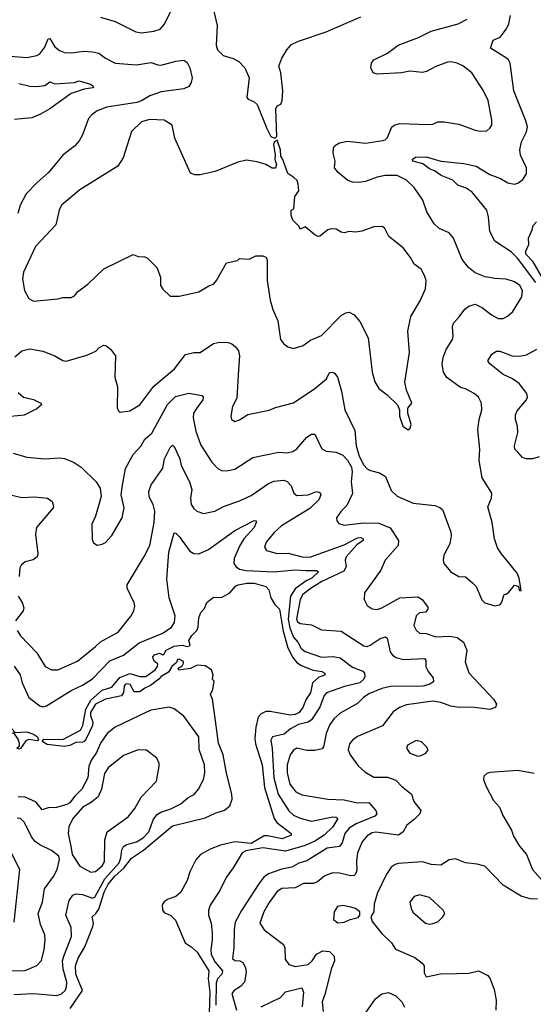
# Model space of a CAD drawing. Extents: x 1443846 to 1577407, y 839182 to 927291.
# Tile 155 of 256: x 1474031 to 1477170, y 877570 to 883590. Entities that reach past the tile are written whole.
import ezdxf

# ---------------------------------------------------------------- set-up
doc = ezdxf.new("R2010")
doc.units = 0

msp = doc.modelspace()

# ---------------------------------------------------------------- linework, layer by layer
at = {"layer": '0CON20XD'}
for points in [[(1474525, 883606.2), (1474615, 883578.6), (1474740, 883515), (1474775, 883510), (1474850.9, 883519.1), (1474888.7, 883531.3), (1474916.6, 883563.4), (1474955, 883641.2)], [(1475215, 883650), (1475237.5, 883555), (1475232.2, 883435), (1475239.2, 883405), (1475275, 883371.4), (1475335, 883352.9), (1475370, 883335), (1475406.2, 883295), (1475433.8, 883235), (1475420, 883115), (1475426.7, 883105), (1475465, 883088), (1475482.1, 883072.1), (1475540.8, 882925), (1475566.7, 882876.7), (1475585, 882867.5), (1475595, 882867.5), (1475603.3, 882876.7), (1475595.8, 883044.2), (1475605, 883063.3), (1475626.1, 883073.9), (1475634.2, 883095.8), (1475640, 883155), (1475627.1, 883265), (1475614.1, 883305.9), (1475633.8, 883355), (1475664.2, 883405.8), (1475692.3, 883437.7), (1475735, 883458.8), (1475905, 883515.7), (1476115, 883607.1)], [(1474000.9, 881529.1), (1474045, 881565.6), (1474093.4, 881576.6), (1474173.4, 881563.4), (1474245, 881534.3), (1474295, 881506), (1474315, 881502.5), (1474441.7, 881538.3), (1474495.7, 881564.3), (1474515, 881583.3), (1474545, 881600), (1474558.3, 881598.3), (1474586.4, 881576.4), (1474616.2, 881535), (1474612.9, 881405), (1474628, 881345), (1474626.7, 881215), (1474635, 881197.5), (1474645, 881191.2), (1474705, 881199.2), (1474765, 881234.3), (1474850.9, 881349.1), (1474978, 881455), (1475045, 881542), (1475095, 881554.2), (1475135, 881555.6), (1475215, 881610.8), (1475252.6, 881617.4), (1475305.4, 881615.4), (1475328.3, 881608.3), (1475349.8, 881589.8), (1475368.6, 881565), (1475374.3, 881535), (1475369.1, 881450.9), (1475357.1, 881275), (1475330.6, 881225), (1475321.9, 881165), (1475326.2, 881145), (1475345, 881134.2), (1475375, 881144), (1475424.4, 881175.6), (1475555, 881202.2), (1475595, 881219.4), (1475705, 881247.1), (1475835.3, 881334.7), (1475906, 881395), (1475925, 881432), (1475944, 881434), (1475957.3, 881427.3), (1475973.3, 881405), (1475998.5, 881318.5), (1476018.9, 881205), (1476079.2, 881079.2), (1476087.5, 880985), (1476105, 880922.2), (1476135, 880866.9), (1476155, 880844.4), (1476175, 880833.5), (1476229.8, 880819.8), (1476266.9, 880796.9), (1476300.9, 880710.9), (1476337.1, 880677.1), (1476435, 880634.4), (1476568.7, 880618.7), (1476598.3, 880608.3), (1476615.8, 880595), (1476665, 880457.5), (1476667.5, 880435), (1476660, 880385), (1476623.8, 880315), (1476618.8, 880285), (1476624, 880265), (1476666, 880215), (1476715, 880185.5), (1476755, 880182.5), (1476801.2, 880145), (1476820, 880125), (1476855, 880042.5), (1476873.9, 880023.9), (1476933.9, 880006.1), (1476965, 880012), (1476976, 880025), (1476992.5, 880075), (1477005, 880077.5), (1477019.5, 880090.5), (1477055, 880132.5), (1477076.7, 880126.7), (1477085, 880100), (1477095, 880100), (1477084, 880175), (1477072, 880205), (1476974.6, 880324.6), (1476951.4, 880361.4), (1476931.9, 880415), (1476918.6, 880515), (1476891.2, 880611.2), (1476914.2, 880665), (1476916, 880695), (1476858, 880788), (1476840, 880895), (1476844.1, 880964.1), (1476831.5, 881085), (1476838.8, 881145), (1476854.4, 881205), (1476854.2, 881245), (1476835, 881281.2), (1476808.8, 881305), (1476755, 881333.3), (1476725, 881341.2), (1476642.4, 881402.4), (1476621.5, 881435), (1476612, 881482), (1476618.2, 881525), (1476637.4, 881572.6), (1476675.7, 881635), (1476680, 881655), (1476675.7, 881715), (1476682.5, 881735), (1476717.8, 881772.2), (1476750.7, 881819.3), (1476775, 881837.5), (1476815, 881850.8), (1476859.1, 881829.1), (1476915, 881785.6), (1476955, 881763.1), (1476985, 881762.5), (1477013.2, 881776.8), (1477045, 881806.7), (1477099.4, 881895), (1477103.6, 881935), (1477087.8, 881965), (1477055, 881986.5), (1477005, 882003.5), (1476935, 882006.7), (1476875, 882017.1), (1476815, 882042), (1476774.5, 882074.5), (1476735, 882123.8), (1476681.4, 882255), (1476655, 882287.5), (1476595, 882314.2), (1476565, 882342), (1476520, 882415), (1476495, 882486.2), (1476441.9, 882565), (1476395, 882608.5), (1476337.5, 882637.5), (1476265, 882638.2), (1476215, 882626.4), (1476145, 882599.7), (1476103.9, 882593.9), (1476065, 882595.8), (1476035.9, 882605.9), (1475978, 882655), (1475955, 882683.3), (1475958.8, 882725), (1475946.4, 882773.6), (1475948, 882805), (1475955, 882818.8), (1475985, 882837.5), (1476035, 882848.1), (1476145, 882834.5), (1476249.6, 882850.4), (1476265, 882855.6), (1476279.4, 882870.6), (1476306.2, 882935), (1476325, 882947.7), (1476355, 882955.6), (1476525, 882948.5), (1476555, 882952.2), (1476585.5, 882964.5), (1476625, 882966.5), (1476715, 882951.4), (1476815, 882914.2), (1476845, 882909.2), (1476885, 882911.2), (1476903.9, 882926.1), (1476916, 882945), (1476917.1, 882975), (1476893.1, 883095), (1476865.4, 883155.4), (1476795, 883265.8), (1476738.6, 883308.6), (1476705, 883323.3), (1476665, 883332.5), (1476645, 883330.9), (1476575, 883303.5), (1476517.6, 883272.4), (1476493, 883267), (1476415, 883275.4), (1476365, 883264.6), (1476215, 883256.2), (1476190.6, 883265), (1476176.5, 883295), (1476181.1, 883325), (1476195, 883344.3), (1476278.8, 883385), (1476345, 883434.4), (1476468, 883482), (1476545, 883519.6), (1476711.2, 883565), (1476766.1, 883593.9)], [(1477128.3, 882648.3), (1477127.7, 882685), (1477092.5, 882762.5), (1477088, 882795), (1477097, 882843), (1477129.2, 882905), (1477133.5, 882935), (1477125, 882970.8), (1477051.4, 883155), (1477029.2, 883325), (1477019.2, 883345), (1477005.8, 883355), (1476907.5, 883415), (1476924.2, 883465), (1476966.7, 883483.3), (1477005.5, 883535), (1477019.6, 883565), (1477030.9, 883615)], [(1473948.6, 883368.6), (1474075, 883359.6), (1474135, 883370.5), (1474155, 883380.6), (1474185, 883421.4), (1474205, 883472.5), (1474215, 883474.2), (1474245, 883423.1), (1474275, 883401.1), (1474305, 883390), (1474345, 883387.9), (1474425, 883398.2), (1474475, 883394.4), (1474514.5, 883384.5), (1474556.2, 883355), (1474615, 883324.6), (1474745, 883314), (1474835, 883327.5), (1474875, 883313.1), (1474895, 883312.1), (1474985, 883337.3), (1475035, 883342.9), (1475055, 883328.8), (1475070, 883295), (1475084.4, 883235), (1475079.4, 883205), (1475065, 883182.5), (1475035, 883166.9), (1474895, 883149.3), (1474825.8, 883125), (1474775.4, 883094.6), (1474746, 883084), (1474563.3, 883055), (1474505, 883033.3), (1474471.2, 883008.8), (1474451.9, 882985), (1474415.7, 882885), (1474395, 882848.8), (1474365, 882816), (1474296.8, 882763.2), (1474245, 882703.3), (1474208, 882655), (1474137.5, 882595), (1474071.4, 882525), (1474033.1, 882455), (1474020, 882405)], [(1474025, 883200), (1474093.6, 883183.6), (1474135, 883181.1), (1474185, 883187.5), (1474215, 883209.4), (1474245, 883198.2), (1474365, 883206.7), (1474395, 883216.7), (1474464.1, 883195.9), (1474478, 883185), (1474482.5, 883175), (1474477.5, 883172.5), (1474425, 883164.4), (1474345, 883138.6), (1474215.3, 883044.7), (1474158.4, 883011.6), (1474105, 882990.3), (1473999.6, 882980.4)], [(1476405, 881082.5), (1476418.3, 881091.7), (1476423.3, 881115), (1476403.3, 881185), (1476402.5, 881215), (1476426.7, 881245), (1476394.4, 881324.4), (1476385.6, 881374.4), (1476412.5, 881555), (1476402.5, 881685), (1476420.8, 881775), (1476478.3, 881871.7), (1476510.6, 881945), (1476514.2, 881995), (1476505.6, 882025.6), (1476484, 882065), (1476442, 882095), (1476420, 882135), (1476374, 882195), (1476288, 882265), (1476263, 882313), (1476247.5, 882325), (1476195, 882324.2), (1476123, 882297), (1476085, 882291.4), (1476044.1, 882294.1), (1476015, 882287.3), (1475995, 882291.1), (1475965, 882310), (1475935, 882311.1), (1475915, 882304.2), (1475865, 882266.2), (1475853.6, 882263.6), (1475834.1, 882274.1), (1475775, 882322.5), (1475745, 882310), (1475740, 882325), (1475700, 882365), (1475690, 882395), (1475690, 882425), (1475707, 882433), (1475712, 882508), (1475736.4, 882543.6), (1475733.8, 882585), (1475725.8, 882605.8), (1475705.8, 882625.8), (1475669.3, 882649.3), (1475640, 882735), (1475626.7, 882755), (1475625.8, 882795), (1475605, 882852.5), (1475587, 882843), (1475581.2, 882825), (1475592.5, 882765), (1475591.2, 882735), (1475600, 882705), (1475595, 882682.5), (1475575, 882682), (1475534.5, 882704.5), (1475481.7, 882721.7), (1475415, 882730.5), (1475365, 882718.6), (1475225, 882661.9), (1475135, 882642), (1475101.7, 882641.7), (1475075, 882652.5), (1475046, 882715), (1474979.2, 882865), (1474963.8, 882945), (1474915, 882975.6), (1474825, 882980.5), (1474775, 882965.7), (1474713.7, 882906.3), (1474664.4, 882745), (1474630, 882695), (1474399.4, 882550.6), (1474287.5, 882455), (1474271.9, 882425), (1474252, 882335), (1474127.4, 882202.6), (1474053.9, 882046.1), (1474048.9, 882005), (1474060, 881935), (1474086.2, 881885), (1474115, 881869.2), (1474265, 881882.5), (1474295, 881892), (1474345, 881892), (1474365, 881902), (1474385, 881926.2), (1474447, 881973), (1474545, 882066), (1474725, 882154.2), (1474755, 882142.5), (1474795, 882140.8), (1474812.1, 882132.1), (1474870, 882075), (1474891.2, 882015), (1474892, 881965), (1474905, 881943.3), (1474950, 881900), (1475005, 881898.8), (1475125, 881926), (1475187.3, 881962.7), (1475215, 881972), (1475234.2, 881995), (1475295, 882102.5), (1475361.7, 882118.3), (1475375, 882130), (1475433.6, 882126.4), (1475475, 882146.7), (1475516.4, 882146.4), (1475535, 882137.5), (1475543, 882123), (1475542.9, 881995), (1475561.1, 881875), (1475577.9, 881817.9), (1475609.1, 881749.1), (1475624.2, 881635), (1475645, 881608), (1475669.7, 881589.7), (1475705, 881580), (1475762.8, 881597.2), (1475808.7, 881631.3), (1475875, 881660), (1475995, 881782.2), (1476025, 881798.1), (1476045, 881801.4), (1476075, 881785.7), (1476110, 881745), (1476161.2, 881645), (1476185.7, 881435), (1476200.6, 881375), (1476225, 881334.2), (1476276.4, 881296.4), (1476340, 881235), (1476351.2, 881205), (1476352, 881165), (1476373.3, 881105), (1476405, 881082.5)], [(1477185, 881982.9), (1477072.9, 882132.9), (1477035, 882171.5), (1476934.4, 882235), (1476903.3, 882295), (1476896.4, 882385), (1476885.4, 882425), (1476795.6, 882535), (1476760.5, 882560.5), (1476708.2, 882578.2), (1476678.3, 882608.3), (1476607.1, 882637.1), (1476566.5, 882665), (1476535, 882677.6), (1476495, 882709.2), (1476435.6, 882725), (1476430, 882735), (1476450.2, 882749.8), (1476515, 882751.6), (1476605, 882725.7), (1476745, 882710), (1476820, 882695), (1476905, 882643.1), (1476969.2, 882619.2), (1477015, 882591.9), (1477055, 882584.2), (1477075, 882590), (1477105, 882612.9), (1477128.3, 882648.3)], [(1477275, 881925.8), (1477169.3, 882109.3), (1477123.6, 882156.4), (1477125, 882173.8), (1477143.3, 882215), (1477141.2, 882255), (1477163.3, 882305), (1477168.3, 882331.7), (1477190, 882355)], [(1477205, 880916.2), (1477165, 880905.4), (1477125.4, 880905.4), (1477103.8, 880913.8), (1477075.3, 880945.3), (1477057.8, 880965), (1477054.6, 880984.6), (1477074.5, 881065), (1477072.7, 881105), (1477060.8, 881145), (1477061.8, 881175), (1477071.5, 881198.5), (1477127.8, 881265), (1477134.4, 881285), (1477130, 881305), (1477082.7, 881365), (1477043.6, 881395), (1476985, 881421.6), (1476904.3, 881485), (1476891.2, 881505), (1476916.2, 881545), (1476945, 881562.9), (1476965.8, 881564.2), (1477040, 881535), (1477085, 881533.4), (1477128.3, 881541.7), (1477190.8, 881575)], [(1474020.9, 881310.9), (1474055, 881281.5), (1474115, 881267.8), (1474160, 881245), (1474163.3, 881235), (1474135, 881210), (1474057.6, 881172.4), (1473935, 881160.5)], [(1473990.3, 880940.3), (1474075, 880914.4), (1474185, 880904.4), (1474275, 880911.9), (1474305, 880907.5), (1474363.4, 880883.4), (1474406, 880855), (1474498, 880765), (1474523.8, 880725), (1474528.8, 880675), (1474494, 880555), (1474472, 880505), (1474473.9, 880413.9), (1474481.2, 880391.2), (1474505, 880376.2), (1474535, 880382.5), (1474555, 880394), (1474595, 880436.7), (1474658, 880545), (1474670, 880605), (1474652, 880685), (1474660, 880745), (1474678.6, 880845), (1474725, 880932), (1474774.4, 880985), (1474795.4, 881024.6), (1474838, 881062), (1474935, 881236.5), (1474983.8, 881286.2), (1475065, 881307.3), (1475145, 881292.9), (1475152.6, 881282.6), (1475151.2, 881265), (1475112.5, 881212.5)], [(1475112.5, 881212.5), (1475092.9, 881185), (1475090.5, 881155), (1475107.1, 881075), (1475138, 880988), (1475205, 880884.2), (1475242, 880845), (1475265, 880834.2), (1475295, 880831.4), (1475345, 880842.2), (1475455, 880913.3), (1475615, 880946.7), (1475665, 880942.5), (1475699.4, 880950.6), (1475725, 880966.9), (1475785, 881037.5), (1475815, 881056.2), (1475835, 881056.2), (1475876.9, 880966.9), (1475905, 880952.5), (1475965, 880946.2), (1476005, 880926.8), (1476035, 880896.8), (1476058.9, 880855), (1476062.5, 880825), (1476057.1, 880765), (1476065, 880693.3), (1476031.1, 880618.9), (1475995.6, 880584.4), (1475968, 880545), (1475968.8, 880525), (1475980.5, 880510.5), (1476015, 880499.2), (1476135, 880513.4), (1476225, 880510.7), (1476295, 880482.9), (1476346.9, 880405), (1476345, 880374.2), (1476264, 880285), (1476238.6, 880225), (1476139.2, 880085), (1476136.9, 880045), (1476155, 880009.2), (1476185, 879987.1), (1476215.4, 879984.6), (1476245, 879994.4), (1476354, 880056), (1476465, 880061.4), (1476490, 880045), (1476525, 879997.5), (1476526.2, 879985), (1476512, 879968), (1476475, 879962.5), (1476453.6, 879945), (1476439.2, 879885), (1476455, 879856.7), (1476475, 879840), (1476515, 879837.5), (1476575, 879816.5), (1476659.7, 879820.3), (1476705, 879812.5), (1476743.8, 879785), (1476763.8, 879735), (1476754.2, 879664.2), (1476776.6, 879596.6), (1476927.5, 879435), (1476944, 879405), (1476938.8, 879385), (1476905, 879373.1), (1476795, 879386.2), (1476716.2, 879383.8), (1476665, 879393.1), (1476604.3, 879415.7), (1476555, 879422.5), (1476395, 879400.4), (1476352, 879385), (1476312.9, 879357.1), (1476248.5, 879271.5), (1476095, 879207.3), (1476064.7, 879185.3), (1476047.6, 879162.4), (1476038.5, 879125), (1476050, 879095), (1476098.8, 879028.8), (1476140.9, 878990.9), (1476195, 878959), (1476278.6, 878958.6), (1476330.6, 878940.6), (1476365, 878903.5), (1476425.7, 878855), (1476440.5, 878810.5), (1476482, 878755), (1476476, 878735), (1476441.1, 878698.9), (1476396.2, 878665), (1476374, 878625), (1476346.2, 878605), (1476207.6, 878622.4), (1476185, 878618.8), (1476155, 878600.6), (1476125, 878562.5), (1476094.8, 878495.2), (1476088.6, 878445), (1476090.8, 878389.2), (1476083.8, 878366.2), (1476075, 878358.1), (1476055, 878355.5), (1475985, 878372.1), (1475945, 878374.6), (1475895, 878355.3), (1475850.4, 878319.6), (1475825, 878307.9), (1475765, 878308.1), (1475715, 878282.9), (1475632.3, 878277.7), (1475605, 878258.8), (1475555, 878192.5), (1475522.4, 878135), (1475498.1, 878065), (1475525.4, 878025.4), (1475643.3, 877935), (1475651.5, 877915), (1475654.4, 877845), (1475675, 877812.9), (1475715, 877800.5), (1475795, 877814.1), (1475818.8, 877835), (1475845, 877875.7), (1475882.7, 877897.3), (1475925, 877892.1), (1475953.6, 877865), (1475955.5, 877835.5), (1475934.7, 877785), (1475898.7, 877635), (1475879.3, 877585), (1475885.5, 877525)], [(1474015, 879855.8), (1474035, 879822.9), (1474135, 879718.6), (1474185.8, 879635), (1474225, 879614.4), (1474265, 879615.5), (1474385, 879668.8), (1474495, 879757.8), (1474524.7, 879785.3), (1474631.9, 879845), (1474713.1, 879945), (1474727.8, 879975), (1474734.4, 880005), (1474731.1, 880025), (1474687.1, 880115), (1474687.1, 880135), (1474792.6, 880307.4), (1474825.4, 880375), (1474852.7, 880515), (1474856.9, 880585), (1474846.6, 880625), (1474822.7, 880672.7), (1474819.7, 880705), (1474835, 880745.6), (1474905, 880848.9), (1474916.5, 880905), (1474951.1, 880975), (1474965, 880988.8), (1474975, 880981.2), (1475010.4, 880905), (1475018.8, 880865), (1475069.3, 880765), (1475083.1, 880716.9), (1475075.5, 880665), (1475080, 880625), (1475095, 880600.8), (1475114, 880585), (1475155, 880570.6), (1475223.3, 880585), (1475277.2, 880612.8), (1475375, 880647.8), (1475445, 880681.5), (1475551.1, 880755), (1475585, 880767.7), (1475645, 880775.3), (1475666.7, 880766.7), (1475690.5, 880740.5), (1475705.8, 880695), (1475725, 880680.6), (1475795, 880684.6), (1475845, 880704.5), (1475865, 880700), (1475870.6, 880685), (1475858.8, 880655), (1475805, 880601.2), (1475630.5, 880495), (1475585.7, 880455), (1475537.5, 880395), (1475527.5, 880365), (1475540, 880345), (1475605, 880325.7), (1475672.5, 880327.5), (1475756.7, 880305), (1475805, 880304.7), (1476015, 880380), (1476095, 880422.3), (1476115, 880423.7), (1476129.3, 880415), (1476129.5, 880405), (1476091.7, 880378.3), (1476025.7, 880305), (1476019.7, 880285), (1476025.3, 880245), (1476012.3, 880217.7), (1475878.5, 880155), (1475812.3, 880115), (1475761.3, 880075), (1475744.2, 880045), (1475721.8, 879925), (1475729.3, 879909.3), (1475745, 879898.2), (1475815, 879890.9), (1475875, 879859.2), (1475995, 879851.8), (1476135, 879762.5), (1476155, 879758.2), (1476172.5, 879765), (1476235, 879806.5), (1476267.1, 879817.1), (1476277.5, 879807.5), (1476294.7, 879724.7), (1476310, 879705), (1476331, 879691), (1476375, 879678.3), (1476505, 879684.3), (1476512.2, 879675), (1476513.5, 879633.5), (1476526.5, 879605), (1476557.1, 879565), (1476559.3, 879540.7), (1476534.4, 879525), (1476495, 879514.3), (1476296.6, 879513.4), (1476245, 879500), (1476165, 879467.8), (1476131.5, 879445), (1476095, 879408.9), (1475990.1, 879349.9), (1475950.5, 879315), (1475925, 879277.5), (1475903.5, 879226.5), (1475888.2, 879145), (1475878.7, 879131.3), (1475835, 879121.6), (1475785, 879121.8), (1475725, 879135.3), (1475705, 879123.8), (1475684.1, 879095), (1475665.2, 879035), (1475665.8, 878985), (1475681.8, 878915), (1475719.3, 878869.3), (1475755, 878850), (1475915, 878823.9), (1476015, 878820.9), (1476095, 878800.9), (1476164.7, 878804.7), (1476206.8, 878755), (1476214.6, 878735), (1476200.8, 878719.2), (1476086.9, 878673.1), (1476045, 878646.8), (1476018.8, 878615), (1476002, 878558), (1475985, 878534.4), (1475910.8, 878525), (1475785, 878447.2), (1475737.2, 878432.8), (1475695, 878408.6), (1475633.8, 878396.2), (1475552.4, 878367.6), (1475522.2, 878347.8), (1475492.9, 878307.1)], [(1473975.8, 880684.2), (1474045, 880669.4), (1474122.6, 880672.6), (1474200, 880665), (1474230, 880645), (1474237.1, 880615), (1474235.5, 880604.5), (1474133.5, 880485), (1474127.8, 880445), (1474142.9, 880325), (1474137.5, 880305), (1474113.2, 880286.8), (1474063.8, 880276.2), (1474040, 880255), (1474032.2, 880237.8), (1474027.5, 880185)], [(1473998, 879638), (1474033.2, 879585), (1474045.3, 879535), (1474086, 879446), (1474155, 879393.8), (1474175, 879388.2), (1474195, 879393.8), (1474345, 879489.5), (1474415, 879521.5), (1474475, 879559.3), (1474581.1, 879668.9), (1474665, 879704.7), (1474760.3, 879779.7), (1474905, 879839.1), (1474958.5, 879875), (1474976.2, 879905), (1474982.1, 879945), (1474943.6, 880055), (1474929.5, 880169.5), (1474943, 880335), (1474975, 880453.3), (1474985, 880451.2), (1475005, 880430), (1475070.9, 880340.9), (1475095, 880325.6), (1475125, 880323.3), (1475185, 880350.8), (1475345, 880467.7), (1475465, 880528.8), (1475475.4, 880525.4), (1475475.4, 880515.4), (1475464.1, 880485), (1475401.8, 880415), (1475375, 880371.4), (1475341.1, 880295), (1475339.7, 880265), (1475354.8, 880244.8), (1475375, 880230.5), (1475415, 880221.6), (1475585, 880213.8), (1475715, 880226.3), (1475781.7, 880221.7), (1475845, 880221.4), (1475857.1, 880215), (1475816.7, 880175), (1475781.9, 880158.1), (1475715, 880110.6), (1475686, 880065), (1475671, 879925), (1475681.4, 879871.4), (1475704.6, 879815), (1475731.1, 879785), (1475751.1, 879745), (1475775, 879727.3), (1475875, 879692.4), (1475947, 879697), (1475988.6, 879688.6), (1476065, 879631.3), (1476127.6, 879607.6), (1476137.3, 879595), (1476140.5, 879575), (1476132.7, 879555), (1476110, 879535), (1476016.3, 879513.7), (1475905.7, 879474.3), (1475892.6, 879457.4), (1475865, 879386.2), (1475815, 879310), (1475794.8, 879295.2), (1475735, 879280.5), (1475685.8, 879255), (1475648.2, 879221.8), (1475576, 879205), (1475566.5, 879185), (1475574.7, 879134.7), (1475583.8, 878953.8), (1475611.6, 878855), (1475675, 878752.3), (1475705, 878727.2), (1475745, 878707.8), (1475815, 878690), (1475945, 878715.6), (1475964.6, 878714.6), (1475974.4, 878705), (1475945.2, 878654.8), (1475891.8, 878605), (1475835, 878566.5), (1475775, 878540.2), (1475655, 878506.1), (1475516.8, 878526.7), (1475412.8, 878507.2), (1475391.1, 878495), (1475336, 878404), (1475291.9, 878345), (1475254.5, 878265), (1475195.5, 878175), (1475185.5, 878145), (1475185.5, 878114.5), (1475200.8, 878065), (1475207.1, 878005), (1475207.9, 877965), (1475198.7, 877905), (1475202.1, 877875), (1475225, 877828.2), (1475271.2, 877775), (1475265.8, 877755), (1475240.2, 877725), (1475231.9, 877698.1), (1475229, 877565)], [(1475223.6, 879333.6), (1475209.2, 879435), (1475198, 879465), (1475211.2, 879495), (1475220, 879545), (1475210, 879555), (1475212.5, 879585), (1475203.8, 879615), (1475165, 879640), (1475115.9, 879644.1), (1475075, 879622.5), (1475003, 879613), (1475000, 879625), (1475025, 879640), (1475032.5, 879655), (1475032.5, 879665), (1475005, 879680.8), (1474995, 879677.1), (1474989.5, 879660.5), (1474960, 879635), (1474939.8, 879600.2), (1474895, 879574.3), (1474882.2, 879557.8), (1474830.9, 879519.1), (1474795, 879502.5), (1474765, 879479.7), (1474730, 879480), (1474706.5, 879525), (1474685, 879529.3), (1474675, 879525.3), (1474670, 879515), (1474664.7, 879475.3), (1474653.1, 879456.9), (1474555, 879436), (1474495, 879404.6), (1474464.6, 879355), (1474464, 879335), (1474477.3, 879295), (1474476, 879275), (1474437.7, 879192.3), (1474425, 879177.1), (1474415, 879172), (1474375, 879171.6), (1474336.8, 879153.2), (1474305, 879147), (1474199.2, 879159.2), (1474172.9, 879175), (1474170, 879185), (1474179.1, 879190.9), (1474295, 879188), (1474403.5, 879245), (1474417.9, 879275), (1474434.8, 879375), (1474465, 879428.9), (1474535, 879490.6), (1474595, 879509.3), (1474642.7, 879567.3), (1474705, 879593.3), (1474765, 879573.5), (1474802.5, 879575), (1474858.9, 879615), (1474874.2, 879635), (1474875, 879652.5), (1474855, 879666.7), (1474846, 879685), (1474844, 879695), (1474855, 879707.1), (1474885, 879716), (1474905, 879707.5), (1474915, 879713.3), (1474925.6, 879734.4), (1474975, 879759.2), (1475025, 879765.6), (1475055, 879758), (1475068.8, 879761.2), (1475072.5, 879765), (1475064.3, 879795), (1475082.5, 879825), (1475114.5, 879855.5), (1475121.4, 879875), (1475125, 879932.5), (1475137.1, 879965), (1475159.6, 879990.4), (1475175, 880026.2), (1475215, 880060), (1475265, 880057.5), (1475315, 880086.7), (1475352.5, 880127.5), (1475365.8, 880134.2), (1475420, 880145), (1475465, 880145.5), (1475536.2, 880125), (1475554, 880105), (1475566, 880055), (1475591.2, 880015), (1475619.4, 879985), (1475641.7, 879851.7), (1475670.4, 879750.4), (1475700.5, 879690.5), (1475722.1, 879662.1), (1475752, 879642), (1475823.7, 879613.7), (1475877.5, 879605), (1475895.5, 879595), (1475895, 879582.9), (1475859.1, 879570.9), (1475820.9, 879535), (1475807.7, 879475), (1475782.5, 879435), (1475762.1, 879385), (1475738.8, 879355), (1475715, 879341.2), (1475685, 879337.1), (1475561.1, 879361.1), (1475535, 879360.9), (1475506.9, 879345), (1475489.3, 879325), (1475475.2, 879265), (1475468.6, 879195), (1475472.6, 879162.6), (1475513.5, 879035), (1475527.8, 878895), (1475585.3, 878705), (1475602, 878682), (1475689.5, 878615), (1475691.1, 878605), (1475635, 878581.5), (1475545, 878600.5), (1475525, 878599.3), (1475445, 878552.5), (1475345, 878562.4), (1475257.3, 878542.7), (1475195, 878518), (1475135.7, 878485), (1475107.4, 878452.6), (1475070.6, 878379.4), (1475055, 878326.7), (1475015, 878256.2), (1474985, 878230), (1474938.3, 878211.7), (1474915, 878196), (1474902.1, 878177.9), (1474904, 878145), (1474915, 878131.2), (1474955, 878113.8), (1474984, 878085), (1475041.5, 877945), (1475085, 877917.1), (1475115, 877888.4), (1475187.1, 877775), (1475183.2, 877725), (1475192.4, 877645), (1475189.7, 877515)], [(1474022.5, 880065), (1474045.8, 880025.8), (1474055.8, 879994.2), (1474051.5, 879975), (1474004.7, 879915)], [(1473995, 877629.6), (1474115.3, 877635.3), (1474255, 877624), (1474285, 877632.3), (1474308.5, 877655), (1474317.5, 877675), (1474318.4, 877705), (1474296.1, 877785), (1474293.3, 877835), (1474299.8, 877865), (1474348, 877985), (1474345, 878040), (1474312.9, 878115), (1474333.3, 878205), (1474355, 878236.9), (1474375, 878244.5), (1474415, 878240.3), (1474475, 878218.4), (1474490, 878225), (1474552, 878338), (1474638.6, 878435), (1474650, 878465), (1474655.2, 878515), (1474665.2, 878534.8), (1474685, 878547.1), (1474745, 878563.5), (1474785, 878586.7), (1474819.4, 878625), (1474847.8, 878702.2), (1474870.2, 878729.8), (1474894.3, 878745), (1474955, 878765.4), (1475016, 878795), (1475061.2, 878835), (1475097.2, 878852.8), (1475124.4, 878885), (1475153.6, 878945), (1475162.7, 878985), (1475160, 879035), (1475127.9, 879127.9), (1475125.5, 879205), (1475035, 879332.5), (1474975, 879376.2), (1474945, 879386.2), (1474835, 879368.8), (1474805, 879355.5), (1474615, 879263.9), (1474565, 879224.6), (1474525, 879166.9), (1474500.9, 879109.1), (1474470.9, 879065), (1474453.6, 879025), (1474446.8, 878955), (1474410.3, 878885), (1474365, 878839.7), (1474338.1, 878801.9), (1474318.7, 878791.3), (1474255, 878772.8), (1474205, 878772), (1474168.6, 878758.6), (1474130.8, 878805), (1474065, 878836.2), (1474021.5, 878838.5)], [(1474338.5, 877545), (1474413.9, 877655), (1474374.3, 877755), (1474371.5, 877805), (1474388.5, 877851.5), (1474428.4, 877921.6), (1474478.8, 878045), (1474481.1, 878065), (1474473.3, 878105), (1474495.7, 878124.3), (1474515, 878152.2), (1474547.9, 878255), (1474571.8, 878305), (1474615, 878355.7), (1474667.3, 878402.7), (1474715, 878464.2), (1474788.6, 878511.4), (1474965, 878660.8), (1475165, 878709.3), (1475225, 878738.5), (1475283.6, 878756.4), (1475315, 878784.2), (1475328.7, 878825), (1475328.4, 878855), (1475295, 878983.8), (1475274.3, 879095), (1475246.4, 879166.4), (1475223.6, 879333.6)], [(1474025, 879129.4), (1474013.3, 879135), (1474029.5, 879150.5), (1474030.4, 879165), (1474021.4, 879191.4), (1473995, 879230), (1473975, 879222.9), (1473955, 879191.2), (1473945, 879194), (1473933.6, 879225), (1473955, 879267.5), (1473984, 879255), (1474002.5, 879232.5), (1474075, 879235.3), (1474115, 879221.1), (1474139.6, 879205), (1474146, 879185), (1474139.5, 879180.5), (1474085, 879188.4), (1474068.3, 879181.7), (1474035, 879132.9), (1474025, 879129.4)], [(1474465, 878378.5), (1474495, 878381.5), (1474535, 878416.7), (1474549.5, 878440.5), (1474550.5, 878575), (1474566.6, 878623.4), (1474693.8, 878716.2), (1474735, 878767.1), (1474774.1, 878835.9), (1474866.4, 878933.6), (1474884.4, 879025), (1474883.1, 879043.1), (1474868.8, 879075), (1474805, 879124), (1474755.9, 879125.9), (1474665, 879091.4), (1474571.4, 879015), (1474549.4, 878980.6), (1474531.1, 878885), (1474511.5, 878838.5), (1474469.4, 878805), (1474415, 878773.5), (1474356.7, 878705), (1474330.8, 878655), (1474327.5, 878615), (1474345.8, 878524.2), (1474352, 878485), (1474399.4, 878415), (1474465, 878378.5)], [(1476465, 879087.5), (1476485, 879092), (1476512.5, 879105), (1476526.7, 879125), (1476516.2, 879145), (1476486, 879175), (1476455, 879183.1), (1476402, 879155), (1476394, 879135), (1476415, 879106), (1476465, 879087.5)], [(1477175, 878982), (1477075, 879000), (1476905, 878987.5), (1476885, 878981.2), (1476866.7, 878965), (1476866.2, 878945), (1476880, 878905), (1476926.2, 878815), (1476964, 878775), (1476984.2, 878725), (1477036, 878635), (1477048.8, 878598.8), (1477085, 878536), (1477127.5, 878485), (1477165.7, 878395), (1477226.7, 878325)], [(1473963.6, 877773.6), (1474065, 877775.7), (1474135, 877806.7), (1474163.3, 877836.7), (1474180.9, 877905), (1474187.5, 877965), (1474184.5, 877995), (1474158.8, 878058.8), (1474144.1, 878125), (1474169.6, 878195), (1474183.3, 878275), (1474238.1, 878351.9), (1474259.1, 878395), (1474274, 878455), (1474271.2, 878475), (1474225, 878510.5), (1474154.3, 878544.2), (1474126.4, 878565), (1474103.6, 878593.6), (1474061.1, 878681.1), (1474035, 878706.5), (1474015, 878707.9)], [(1473997, 878073), (1474031.9, 878395), (1473948.3, 878558.3)], [(1477195, 878213.3), (1477150, 878215), (1477095, 878231.2), (1477065, 878248.8), (1476985, 878298.8), (1476874.2, 878414.2), (1476827.3, 878427.3), (1476755, 878434.5), (1476695, 878459.2), (1476655, 878454.2), (1476605, 878421.1), (1476545, 878424.5), (1476495, 878441.5), (1476345, 878431.1), (1476325, 878425.6), (1476302.1, 878407.9), (1476272.5, 878365), (1476218.3, 878251.7), (1476196.4, 878185), (1476195.7, 878135), (1476176.2, 878105), (1476185.8, 878075.8), (1476242.5, 878005), (1476303.8, 877945), (1476327, 877907), (1476445, 877855.6), (1476490.7, 877820.7), (1476502.5, 877805), (1476502.3, 877762.3), (1476515, 877737.5), (1476603.2, 877756.8), (1476701.7, 877758.3), (1476775, 877760), (1476835, 877774.3), (1476892, 877745), (1476907.1, 877725), (1476931.1, 877661.1), (1476943.8, 877595), (1476941.5, 877535)], [(1475492.9, 878307.1), (1475386.5, 878143.5), (1475347.8, 878072.2), (1475341.2, 878025), (1475340, 877915), (1475330.9, 877850.9), (1475345, 877837.1), (1475376.4, 877836.4), (1475395.5, 877825.5), (1475411.2, 877795), (1475415.7, 877765), (1475405.5, 877704.5), (1475380.3, 877679.7), (1475341.2, 877655), (1475328, 877635), (1475356.9, 877535)], [(1476535, 878060), (1476555, 878064.2), (1476586, 878074), (1476616.2, 878105), (1476630, 878125), (1476620, 878145), (1476535, 878223.8), (1476475, 878238.6), (1476441.3, 878228.7), (1476415.8, 878195), (1476422.9, 878155), (1476433.9, 878133.9), (1476511.2, 878065), (1476535, 878060)], [(1475975, 878068), (1476015, 878071.9), (1476050.7, 878089.3), (1476098.6, 878101.4), (1476110, 878115), (1476110, 878135), (1476083.3, 878155), (1476047.5, 878165), (1476005, 878174), (1475972.7, 878167.3), (1475952, 878135), (1475948.3, 878088.3), (1475975, 878068)], [(1475506.2, 877555), (1475625, 877611.9), (1475655, 877645.4), (1475755, 877670.6), (1475765.4, 877645), (1475756.8, 877555)], [(1476135, 877502.2), (1476205, 877602.5), (1476245, 877634.3), (1476285, 877642.5), (1476330.8, 877620.8), (1476365.6, 877585), (1476383.1, 877553.1)]]:
    msp.add_lwpolyline(points, dxfattribs=at)

doc.saveas('drawing.dxf')
